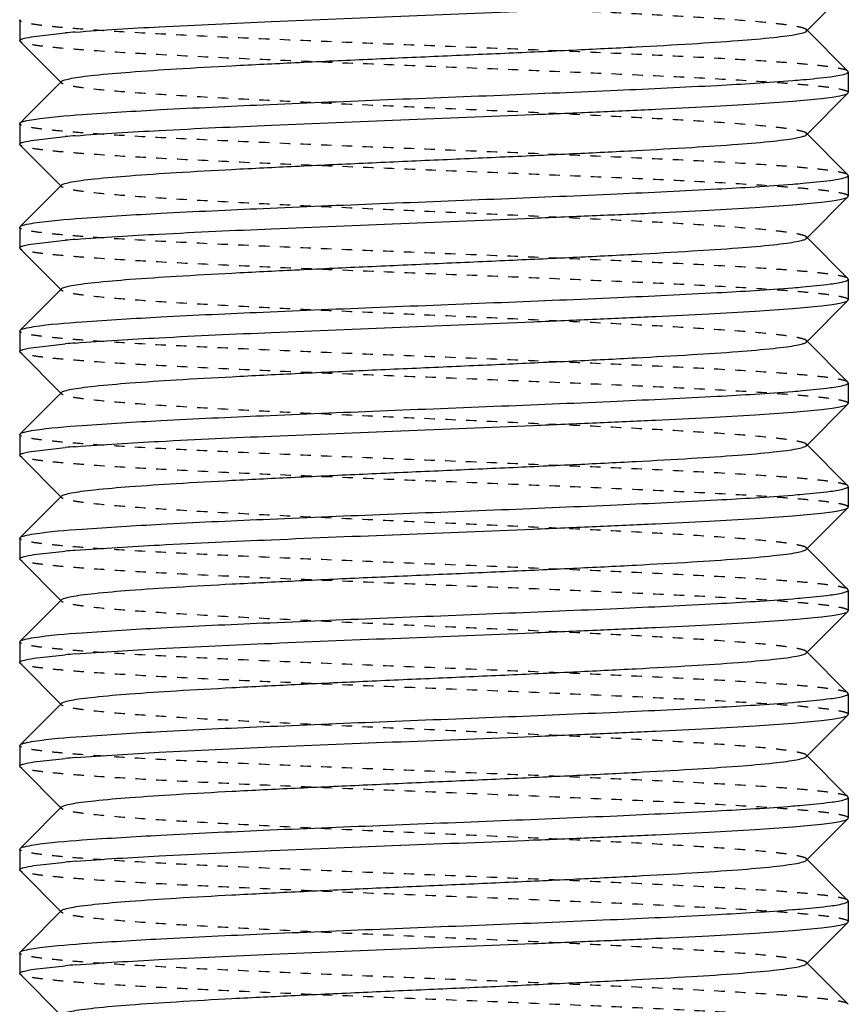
# Model space of a CAD drawing. Header units: millimetres. Extents: x -24622 to 2009, y -1603 to 2074.
# Tile 44 of 256: x -1982 to -1974, y 1080 to 1090. Entities that reach past the tile are written whole.
import ezdxf

# ---------------------------------------------------------------- set-up
doc = ezdxf.new("R2010")
doc.units = ezdxf.units.MM
doc.linetypes.add('HIDDEN', pattern=[0.2, 0.1, -0.1])
doc.layers.add('02___PRT_ALL_AXES', color=7, linetype='Continuous')
doc.layers.add('DEFAULT_2', color=8, linetype='HIDDEN')

msp = doc.modelspace()

# ---------------------------------------------------------------- linework, layer by layer
at = {"color": 7, "linetype": 'Continuous'}
for p, q in [((-1974.4256, 1089.7023), (-1974.0253, 1090.103)), ((-1982.0221, 1089.8093), (-1982.0189, 1089.8156)), ((-1982.0221, 1089.8093), (-1982.0221, 1089.6093)), ((-1981.8858, 1089.651), (-1981.5821, 1089.6846)), ((-1974.0253, 1089.3156), (-1974.4256, 1089.7163)), ((-1982.0189, 1089.603), (-1981.6186, 1089.2023)), ((-1974.0221, 1089.3093), (-1974.0221, 1089.1093)), ((-1981.6186, 1089.2163), (-1981.9607, 1088.8739)), ((-1974.4256, 1088.7023), (-1974.0253, 1089.103)), ((-1974.0253, 1089.103), (-1974.0221, 1089.1093)), ((-1982.0221, 1088.8093), (-1982.0189, 1088.8156)), ((-1982.0221, 1088.8093), (-1982.0221, 1088.6093)), ((-1974.0253, 1088.3156), (-1974.4256, 1088.7163)), ((-1981.8858, 1088.651), (-1981.5821, 1088.6846)), ((-1982.0189, 1088.603), (-1981.6186, 1088.2023)), ((-1974.0221, 1088.3093), (-1974.0221, 1088.1093)), ((-1981.6186, 1088.2163), (-1981.9607, 1087.8739)), ((-1974.4256, 1087.7023), (-1974.0253, 1088.103)), ((-1974.0253, 1088.103), (-1974.0221, 1088.1093)), ((-1982.0221, 1087.8093), (-1982.0189, 1087.8156)), ((-1982.0221, 1087.8093), (-1982.0221, 1087.6093)), ((-1981.8858, 1087.651), (-1981.5821, 1087.6846)), ((-1974.0253, 1087.3156), (-1974.4256, 1087.7163)), ((-1982.0189, 1087.603), (-1981.6186, 1087.2023)), ((-1974.0221, 1087.3093), (-1974.0221, 1087.1093)), ((-1981.6186, 1087.2163), (-1981.9607, 1086.8739)), ((-1974.4256, 1086.7023), (-1974.0253, 1087.103)), ((-1974.0253, 1087.103), (-1974.0221, 1087.1093)), ((-1982.0221, 1086.8093), (-1982.0189, 1086.8156)), ((-1982.0221, 1086.8093), (-1982.0221, 1086.6093)), ((-1974.0253, 1086.3156), (-1974.4256, 1086.7163)), ((-1981.8858, 1086.651), (-1981.5821, 1086.6846)), ((-1982.0189, 1086.603), (-1981.6186, 1086.2023)), ((-1974.0221, 1086.3093), (-1974.0221, 1086.1093)), ((-1981.6186, 1086.2163), (-1981.9607, 1085.8739)), ((-1974.4256, 1085.7023), (-1974.0253, 1086.103)), ((-1974.0253, 1086.103), (-1974.0221, 1086.1093)), ((-1982.0221, 1085.8093), (-1982.0189, 1085.8156)), ((-1982.0221, 1085.8093), (-1982.0221, 1085.6093)), ((-1981.8858, 1085.651), (-1981.5821, 1085.6846)), ((-1974.0253, 1085.3156), (-1974.4256, 1085.7163)), ((-1982.0189, 1085.603), (-1981.6186, 1085.2023)), ((-1974.0221, 1085.3093), (-1974.0221, 1085.1093)), ((-1981.6186, 1085.2163), (-1981.9607, 1084.8739)), ((-1974.4256, 1084.7023), (-1974.0253, 1085.103)), ((-1974.0253, 1085.103), (-1974.0221, 1085.1093)), ((-1982.0221, 1084.8093), (-1982.0189, 1084.8156)), ((-1982.0221, 1084.8093), (-1982.0221, 1084.6093)), ((-1974.0253, 1084.3156), (-1974.4256, 1084.7163)), ((-1981.8858, 1084.651), (-1981.5821, 1084.6846)), ((-1982.0189, 1084.603), (-1981.6186, 1084.2023)), ((-1974.0221, 1084.3093), (-1974.0221, 1084.1093)), ((-1981.6186, 1084.2163), (-1981.9607, 1083.8739)), ((-1974.4256, 1083.7023), (-1974.0253, 1084.103)), ((-1974.0253, 1084.103), (-1974.0221, 1084.1093)), ((-1982.0221, 1083.8093), (-1982.0189, 1083.8156)), ((-1982.0221, 1083.8093), (-1982.0221, 1083.6093)), ((-1981.8858, 1083.651), (-1981.5821, 1083.6846)), ((-1974.0253, 1083.3156), (-1974.4256, 1083.7163)), ((-1982.0189, 1083.603), (-1981.6186, 1083.2023)), ((-1974.0221, 1083.3093), (-1974.0221, 1083.1093)), ((-1981.6186, 1083.2163), (-1981.9607, 1082.8739)), ((-1974.4256, 1082.7023), (-1974.0253, 1083.103)), ((-1974.0253, 1083.103), (-1974.0221, 1083.1093)), ((-1982.0221, 1082.8093), (-1982.0189, 1082.8156)), ((-1982.0221, 1082.8093), (-1982.0221, 1082.6093)), ((-1974.0253, 1082.3156), (-1974.4256, 1082.7163)), ((-1981.8858, 1082.651), (-1981.5821, 1082.6846)), ((-1982.0189, 1082.603), (-1981.6186, 1082.2023)), ((-1974.0221, 1082.3093), (-1974.0221, 1082.1093)), ((-1981.6186, 1082.2163), (-1981.9607, 1081.8739)), ((-1974.4256, 1081.7023), (-1974.0253, 1082.103)), ((-1974.0253, 1082.103), (-1974.0221, 1082.1093)), ((-1982.0221, 1081.8093), (-1982.0189, 1081.8156)), ((-1982.0221, 1081.8093), (-1982.0221, 1081.6093)), ((-1981.8858, 1081.651), (-1981.5821, 1081.6846)), ((-1974.0253, 1081.3156), (-1974.4256, 1081.7163)), ((-1982.0189, 1081.603), (-1981.6186, 1081.2023)), ((-1974.0221, 1081.3093), (-1974.0221, 1081.1093)), ((-1981.6186, 1081.2163), (-1981.9607, 1080.8739)), ((-1974.4256, 1080.7023), (-1974.0253, 1081.103)), ((-1974.0253, 1081.103), (-1974.0221, 1081.1093)), ((-1982.0221, 1080.8093), (-1982.0189, 1080.8156)), ((-1982.0221, 1080.8093), (-1982.0221, 1080.6093)), ((-1981.8858, 1080.651), (-1981.5821, 1080.6846)), ((-1974.0253, 1080.3156), (-1974.4256, 1080.7163)), ((-1982.0189, 1080.603), (-1981.6186, 1080.2023))]:
    msp.add_line(p, q, dxfattribs=at)
for centre, start, end in [((-1980.4908, 1077.1521), 94.53817, 94.97626), ((-1975.5534, 1101.7664), 274.53817, 274.97626), ((-1980.4908, 1076.1521), 94.53817, 94.97626), ((-1975.5534, 1100.7664), 274.53817, 274.97626), ((-1980.4908, 1075.1521), 94.53817, 94.97626), ((-1975.5534, 1099.7664), 274.53817, 274.97626), ((-1980.4908, 1074.1521), 94.53817, 94.97626), ((-1975.5534, 1098.7664), 274.53817, 274.97626), ((-1980.4908, 1073.1521), 94.53817, 94.97626), ((-1975.5534, 1097.7664), 274.53817, 274.97626), ((-1980.4908, 1072.1521), 94.53817, 94.97626), ((-1975.5534, 1096.7664), 274.53817, 274.97626), ((-1980.4908, 1071.1521), 94.53817, 94.97626), ((-1975.5534, 1095.7664), 274.53817, 274.97626), ((-1980.4908, 1070.1521), 94.53817, 94.97626), ((-1975.5534, 1094.7664), 274.53817, 274.97626), ((-1980.4908, 1069.1521), 94.53817, 94.97626), ((-1975.5534, 1093.7664), 274.53817, 274.97626), ((-1980.4908, 1068.1521), 94.53817, 94.97626)]:
    msp.add_arc(centre, 12.5799, start, end, dxfattribs=at)
for points, start_tangent, end_tangent in [([(-1981.4862, 1089.6926), (-1980.6744, 1089.7439), (-1979.5896, 1089.7952), (-1978.3433, 1089.8465), (-1977.064, 1089.8978), (-1976.4534, 1089.9234), (-1975.8834, 1089.9491), (-1975.3688, 1089.9747), (-1974.9229, 1090.0004), (-1974.5573, 1090.026), (-1974.2816, 1090.0516), (-1974.1796, 1090.0645), (-1974.1027, 1090.0773), (-1974.0511, 1090.0901), (-1974.0253, 1090.103)], (0.99685, 0.079313), (0.709307, 0.7049)), ([(-1982.0221, 1089.6093), (-1982.0135, 1089.6197), (-1981.9878, 1089.6301), (-1981.8858, 1089.651)], (0, 1), (0.988371, 0.152064)), ([(-1981.6186, 1089.2163), (-1981.587, 1089.2315), (-1981.5231, 1089.2467), (-1981.4274, 1089.2619), (-1981.3005, 1089.2771), (-1980.959, 1089.3074), (-1980.5108, 1089.3378), (-1979.9723, 1089.3682), (-1979.3629, 1089.3985), (-1978.7049, 1089.4289), (-1978.0221, 1089.4593), (-1977.3393, 1089.4897), (-1976.6813, 1089.52), (-1976.0719, 1089.5504), (-1975.5334, 1089.5808), (-1975.0852, 1089.6111), (-1974.7436, 1089.6415), (-1974.6169, 1089.6567), (-1974.5211, 1089.6719), (-1974.4571, 1089.6871), (-1974.4257, 1089.7023)], (0.70836, 0.705852), (0.705527, 0.708683)), ([(-1974.4621, 1089.2339), (-1974.1948, 1089.2623), (-1974.0492, 1089.2908)], (0.996214, 0.086932), (0.946025, 0.324093)), ([(-1974.0452, 1089.2922), (-1974.0351, 1089.2965), (-1974.0221, 1089.3093)], (0.937552, 0.347846), (0, 1)), ([(-1981.8858, 1088.851), (-1981.4189, 1088.8978), (-1980.6595, 1088.9447), (-1979.6729, 1088.9916), (-1978.5442, 1089.0385), (-1977.3705, 1089.0853), (-1976.253, 1089.1322), (-1975.2877, 1089.1791), (-1974.558, 1089.226)], (0.988371, 0.152064), (0.99685, 0.079313)), ([(-1981.4862, 1088.6926), (-1980.6744, 1088.7439), (-1979.5896, 1088.7952), (-1978.3433, 1088.8465), (-1977.064, 1088.8978), (-1976.4534, 1088.9234), (-1975.8834, 1088.9491), (-1975.3688, 1088.9747), (-1974.9229, 1089.0004), (-1974.5573, 1089.026), (-1974.2816, 1089.0516), (-1974.1796, 1089.0645), (-1974.1027, 1089.0773), (-1974.0511, 1089.0901), (-1974.0253, 1089.103)], (0.99685, 0.079313), (0.709307, 0.7049)), ([(-1982.0189, 1088.8156), (-1981.9766, 1088.8333), (-1981.8858, 1088.851)], (0.709306, 0.704901), (0.988371, 0.152064)), ([(-1981.6186, 1088.2163), (-1981.587, 1088.2315), (-1981.5231, 1088.2467), (-1981.4274, 1088.2619), (-1981.3005, 1088.2771), (-1980.959, 1088.3074), (-1980.5108, 1088.3378), (-1979.9723, 1088.3682), (-1979.3629, 1088.3985), (-1978.7049, 1088.4289), (-1978.0221, 1088.4593), (-1977.3393, 1088.4897), (-1976.6813, 1088.52), (-1976.0719, 1088.5504), (-1975.5334, 1088.5808), (-1975.0852, 1088.6111), (-1974.7436, 1088.6415), (-1974.6169, 1088.6567), (-1974.5211, 1088.6719), (-1974.4571, 1088.6871), (-1974.4257, 1088.7023)], (0.70836, 0.705852), (0.705527, 0.708683)), ([(-1982.0221, 1088.6093), (-1982.0135, 1088.6197), (-1981.9878, 1088.6301), (-1981.8858, 1088.651)], (0, 1), (0.988371, 0.152064)), ([(-1981.8858, 1087.851), (-1981.4189, 1087.8978), (-1980.6595, 1087.9447), (-1979.6729, 1087.9916), (-1978.5442, 1088.0385), (-1977.3705, 1088.0853), (-1976.253, 1088.1322), (-1975.2877, 1088.1791), (-1974.558, 1088.226)], (0.988371, 0.152064), (0.99685, 0.079313)), ([(-1974.4621, 1088.2339), (-1974.1948, 1088.2623), (-1974.0492, 1088.2908)], (0.996214, 0.086932), (0.946025, 0.324093)), ([(-1974.0452, 1088.2922), (-1974.0351, 1088.2965), (-1974.0221, 1088.3093)], (0.937552, 0.347846), (0, 1)), ([(-1981.4862, 1087.6926), (-1980.6744, 1087.7439), (-1979.5896, 1087.7952), (-1978.3433, 1087.8465), (-1977.064, 1087.8978), (-1976.4534, 1087.9234), (-1975.8834, 1087.9491), (-1975.3688, 1087.9747), (-1974.9229, 1088.0004), (-1974.5573, 1088.026), (-1974.2816, 1088.0516), (-1974.1796, 1088.0645), (-1974.1027, 1088.0773), (-1974.0511, 1088.0901), (-1974.0253, 1088.103)], (0.99685, 0.079313), (0.709307, 0.7049)), ([(-1982.0189, 1087.8156), (-1981.9766, 1087.8333), (-1981.8858, 1087.851)], (0.709306, 0.704901), (0.988371, 0.152064)), ([(-1981.6186, 1087.2163), (-1981.587, 1087.2315), (-1981.5231, 1087.2467), (-1981.4274, 1087.2619), (-1981.3005, 1087.2771), (-1980.959, 1087.3074), (-1980.5108, 1087.3378), (-1979.9723, 1087.3682), (-1979.3629, 1087.3985), (-1978.7049, 1087.4289), (-1978.0221, 1087.4593), (-1977.3393, 1087.4897), (-1976.6813, 1087.52), (-1976.0719, 1087.5504), (-1975.5334, 1087.5808), (-1975.0852, 1087.6111), (-1974.7436, 1087.6415), (-1974.6169, 1087.6567), (-1974.5211, 1087.6719), (-1974.4571, 1087.6871), (-1974.4257, 1087.7023)], (0.70836, 0.705852), (0.705527, 0.708683)), ([(-1982.0221, 1087.6093), (-1982.0135, 1087.6197), (-1981.9878, 1087.6301), (-1981.8858, 1087.651)], (0, 1), (0.988371, 0.152064)), ([(-1974.4621, 1087.2339), (-1974.1948, 1087.2623), (-1974.0492, 1087.2908)], (0.996214, 0.086932), (0.946025, 0.324093)), ([(-1974.0452, 1087.2922), (-1974.0351, 1087.2965), (-1974.0221, 1087.3093)], (0.937552, 0.347846), (0, 1)), ([(-1981.8858, 1086.851), (-1981.4189, 1086.8978), (-1980.6595, 1086.9447), (-1979.6729, 1086.9916), (-1978.5442, 1087.0385), (-1977.3705, 1087.0853), (-1976.253, 1087.1322), (-1975.2877, 1087.1791), (-1974.558, 1087.226)], (0.988371, 0.152064), (0.99685, 0.079313)), ([(-1981.4862, 1086.6926), (-1980.6744, 1086.7439), (-1979.5896, 1086.7952), (-1978.3433, 1086.8465), (-1977.064, 1086.8978), (-1976.4534, 1086.9234), (-1975.8834, 1086.9491), (-1975.3688, 1086.9747), (-1974.9229, 1087.0004), (-1974.5573, 1087.026), (-1974.2816, 1087.0516), (-1974.1796, 1087.0645), (-1974.1027, 1087.0773), (-1974.0511, 1087.0901), (-1974.0253, 1087.103)], (0.99685, 0.079313), (0.709307, 0.7049)), ([(-1982.0189, 1086.8156), (-1981.9766, 1086.8333), (-1981.8858, 1086.851)], (0.709306, 0.704901), (0.988371, 0.152064)), ([(-1982.0221, 1086.6093), (-1982.0135, 1086.6197), (-1981.9878, 1086.6301), (-1981.8858, 1086.651)], (0, 1), (0.988371, 0.152064)), ([(-1981.6186, 1086.2163), (-1981.587, 1086.2315), (-1981.523, 1086.2467), (-1981.4272, 1086.2619), (-1981.3004, 1086.2771), (-1980.9588, 1086.3074), (-1980.5106, 1086.3378), (-1979.972, 1086.3682), (-1979.3627, 1086.3986), (-1978.7047, 1086.4289), (-1978.0219, 1086.4593), (-1977.3391, 1086.4897), (-1976.6811, 1086.52), (-1976.0718, 1086.5504), (-1975.5333, 1086.5808), (-1975.0852, 1086.6111), (-1974.7436, 1086.6415), (-1974.6169, 1086.6567), (-1974.5211, 1086.6719), (-1974.4571, 1086.6871), (-1974.4257, 1086.7023)], (0.710043, 0.704159), (0.705527, 0.708683)), ([(-1974.4621, 1086.2339), (-1974.1948, 1086.2623), (-1974.0492, 1086.2908)], (0.996214, 0.086932), (0.946025, 0.324093)), ([(-1974.0452, 1086.2922), (-1974.0351, 1086.2965), (-1974.0221, 1086.3093)], (0.937552, 0.347846), (0, 1)), ([(-1981.8858, 1085.851), (-1981.4189, 1085.8978), (-1980.6595, 1085.9447), (-1979.6729, 1085.9916), (-1978.5442, 1086.0385), (-1977.3705, 1086.0853), (-1976.253, 1086.1322), (-1975.2877, 1086.1791), (-1974.558, 1086.226)], (0.988371, 0.152064), (0.99685, 0.079313)), ([(-1981.4862, 1085.6926), (-1980.6744, 1085.7439), (-1979.5896, 1085.7952), (-1978.3433, 1085.8465), (-1977.064, 1085.8978), (-1976.4534, 1085.9234), (-1975.8834, 1085.9491), (-1975.3688, 1085.9747), (-1974.9229, 1086.0004), (-1974.5573, 1086.026), (-1974.2816, 1086.0516), (-1974.1796, 1086.0645), (-1974.1027, 1086.0773), (-1974.0511, 1086.0901), (-1974.0253, 1086.103)], (0.99685, 0.079313), (0.709307, 0.7049)), ([(-1982.0189, 1085.8156), (-1981.9766, 1085.8333), (-1981.8858, 1085.851)], (0.709306, 0.704901), (0.988371, 0.152064)), ([(-1981.6186, 1085.2163), (-1981.587, 1085.2315), (-1981.5231, 1085.2467), (-1981.4274, 1085.2619), (-1981.3005, 1085.2771), (-1980.959, 1085.3074), (-1980.5108, 1085.3378), (-1979.9723, 1085.3682), (-1979.3629, 1085.3985), (-1978.7049, 1085.4289), (-1978.0221, 1085.4593), (-1977.3393, 1085.4897), (-1976.6813, 1085.52), (-1976.0719, 1085.5504), (-1975.5334, 1085.5808), (-1975.0852, 1085.6111), (-1974.7436, 1085.6415), (-1974.6169, 1085.6567), (-1974.5211, 1085.6719), (-1974.4571, 1085.6871), (-1974.4257, 1085.7023)], (0.70836, 0.705852), (0.705527, 0.708683)), ([(-1982.0221, 1085.6093), (-1982.0135, 1085.6197), (-1981.9878, 1085.6301), (-1981.8858, 1085.651)], (0, 1), (0.988371, 0.152064)), ([(-1974.4621, 1085.2339), (-1974.1948, 1085.2623), (-1974.0492, 1085.2908)], (0.996214, 0.086932), (0.946025, 0.324093)), ([(-1974.0452, 1085.2922), (-1974.0351, 1085.2965), (-1974.0221, 1085.3093)], (0.937552, 0.347846), (0, 1)), ([(-1981.8858, 1084.851), (-1981.4189, 1084.8978), (-1980.6595, 1084.9447), (-1979.6729, 1084.9916), (-1978.5442, 1085.0385), (-1977.3705, 1085.0853), (-1976.253, 1085.1322), (-1975.2877, 1085.1791), (-1974.558, 1085.226)], (0.988371, 0.152064), (0.99685, 0.079313)), ([(-1981.4862, 1084.6926), (-1980.6744, 1084.7439), (-1979.5896, 1084.7952), (-1978.3433, 1084.8465), (-1977.064, 1084.8978), (-1976.4534, 1084.9234), (-1975.8834, 1084.9491), (-1975.3688, 1084.9747), (-1974.9229, 1085.0004), (-1974.5573, 1085.026), (-1974.2816, 1085.0516), (-1974.1796, 1085.0645), (-1974.1027, 1085.0773), (-1974.0511, 1085.0901), (-1974.0253, 1085.103)], (0.99685, 0.079313), (0.709307, 0.7049)), ([(-1982.0189, 1084.8156), (-1981.9766, 1084.8333), (-1981.8858, 1084.851)], (0.709306, 0.704901), (0.988371, 0.152064)), ([(-1982.0221, 1084.6093), (-1982.0135, 1084.6197), (-1981.9878, 1084.6301), (-1981.8858, 1084.651)], (0, 1), (0.988371, 0.152064)), ([(-1981.6186, 1084.2163), (-1981.587, 1084.2315), (-1981.5231, 1084.2467), (-1981.4274, 1084.2619), (-1981.3005, 1084.2771), (-1980.959, 1084.3074), (-1980.5108, 1084.3378), (-1979.9723, 1084.3682), (-1979.3629, 1084.3985), (-1978.7049, 1084.4289), (-1978.0221, 1084.4593), (-1977.3393, 1084.4897), (-1976.6813, 1084.52), (-1976.0719, 1084.5504), (-1975.5334, 1084.5808), (-1975.0852, 1084.6111), (-1974.7436, 1084.6415), (-1974.6169, 1084.6567), (-1974.5211, 1084.6719), (-1974.4571, 1084.6871), (-1974.4257, 1084.7023)], (0.70836, 0.705852), (0.705527, 0.708683)), ([(-1974.4621, 1084.2339), (-1974.1948, 1084.2623), (-1974.0492, 1084.2908)], (0.996214, 0.086932), (0.946025, 0.324093)), ([(-1974.0452, 1084.2922), (-1974.0351, 1084.2965), (-1974.0221, 1084.3093)], (0.937552, 0.347846), (0, 1)), ([(-1981.8858, 1083.851), (-1981.4189, 1083.8978), (-1980.6595, 1083.9447), (-1979.6729, 1083.9916), (-1978.5442, 1084.0385), (-1977.3705, 1084.0853), (-1976.253, 1084.1322), (-1975.2877, 1084.1791), (-1974.558, 1084.226)], (0.988371, 0.152064), (0.99685, 0.079313)), ([(-1981.4862, 1083.6926), (-1980.6744, 1083.7439), (-1979.5896, 1083.7952), (-1978.3433, 1083.8465), (-1977.064, 1083.8978), (-1976.4534, 1083.9234), (-1975.8834, 1083.9491), (-1975.3688, 1083.9747), (-1974.9229, 1084.0004), (-1974.5573, 1084.026), (-1974.2816, 1084.0516), (-1974.1796, 1084.0645), (-1974.1027, 1084.0773), (-1974.0511, 1084.0901), (-1974.0253, 1084.103)], (0.99685, 0.079313), (0.709307, 0.7049)), ([(-1982.0189, 1083.8156), (-1981.9766, 1083.8333), (-1981.8858, 1083.851)], (0.709306, 0.704901), (0.988371, 0.152064)), ([(-1981.6186, 1083.2163), (-1981.587, 1083.2315), (-1981.5231, 1083.2467), (-1981.4274, 1083.2619), (-1981.3005, 1083.2771), (-1980.959, 1083.3074), (-1980.5108, 1083.3378), (-1979.9723, 1083.3682), (-1979.3629, 1083.3985), (-1978.7049, 1083.4289), (-1978.0221, 1083.4593), (-1977.3393, 1083.4897), (-1976.6813, 1083.52), (-1976.0719, 1083.5504), (-1975.5334, 1083.5808), (-1975.0852, 1083.6111), (-1974.7436, 1083.6415), (-1974.6169, 1083.6567), (-1974.5211, 1083.6719), (-1974.4571, 1083.6871), (-1974.4257, 1083.7023)], (0.70836, 0.705852), (0.705527, 0.708683)), ([(-1982.0221, 1083.6093), (-1982.0135, 1083.6197), (-1981.9878, 1083.6301), (-1981.8858, 1083.651)], (0, 1), (0.988371, 0.152064)), ([(-1974.4621, 1083.2339), (-1974.1948, 1083.2623), (-1974.0492, 1083.2908)], (0.996214, 0.086932), (0.946025, 0.324093)), ([(-1974.0452, 1083.2922), (-1974.0351, 1083.2965), (-1974.0221, 1083.3093)], (0.937552, 0.347846), (0, 1)), ([(-1981.8858, 1082.851), (-1981.4189, 1082.8978), (-1980.6595, 1082.9447), (-1979.6729, 1082.9916), (-1978.5442, 1083.0385), (-1977.3705, 1083.0853), (-1976.253, 1083.1322), (-1975.2877, 1083.1791), (-1974.558, 1083.226)], (0.988371, 0.152064), (0.99685, 0.079313)), ([(-1981.4862, 1082.6926), (-1980.6744, 1082.7439), (-1979.5896, 1082.7952), (-1978.3433, 1082.8465), (-1977.064, 1082.8978), (-1976.4534, 1082.9234), (-1975.8834, 1082.9491), (-1975.3688, 1082.9747), (-1974.9229, 1083.0004), (-1974.5573, 1083.026), (-1974.2816, 1083.0516), (-1974.1796, 1083.0645), (-1974.1027, 1083.0773), (-1974.0511, 1083.0901), (-1974.0253, 1083.103)], (0.99685, 0.079313), (0.709307, 0.7049)), ([(-1982.0189, 1082.8156), (-1981.9766, 1082.8333), (-1981.8858, 1082.851)], (0.709306, 0.704901), (0.988371, 0.152064)), ([(-1982.0221, 1082.6093), (-1982.0135, 1082.6197), (-1981.9878, 1082.6301), (-1981.8858, 1082.651)], (0, 1), (0.988371, 0.152064)), ([(-1981.6186, 1082.2163), (-1981.587, 1082.2315), (-1981.523, 1082.2467), (-1981.4272, 1082.2619), (-1981.3004, 1082.2771), (-1980.9588, 1082.3074), (-1980.5106, 1082.3378), (-1979.972, 1082.3682), (-1979.3627, 1082.3986), (-1978.7047, 1082.4289), (-1978.0219, 1082.4593), (-1977.3391, 1082.4897), (-1976.6811, 1082.52), (-1976.0718, 1082.5504), (-1975.5333, 1082.5808), (-1975.0852, 1082.6111), (-1974.7436, 1082.6415), (-1974.6169, 1082.6567), (-1974.5211, 1082.6719), (-1974.4571, 1082.6871), (-1974.4257, 1082.7023)], (0.710043, 0.704159), (0.705527, 0.708683)), ([(-1974.4621, 1082.2339), (-1974.1948, 1082.2623), (-1974.0492, 1082.2908)], (0.996214, 0.086932), (0.946025, 0.324093)), ([(-1974.0452, 1082.2922), (-1974.0351, 1082.2965), (-1974.0221, 1082.3093)], (0.937552, 0.347846), (0, 1)), ([(-1981.8858, 1081.851), (-1981.4189, 1081.8978), (-1980.6595, 1081.9447), (-1979.6729, 1081.9916), (-1978.5442, 1082.0385), (-1977.3705, 1082.0853), (-1976.253, 1082.1322), (-1975.2877, 1082.1791), (-1974.558, 1082.226)], (0.988371, 0.152064), (0.99685, 0.079313)), ([(-1981.4862, 1081.6926), (-1980.6744, 1081.7439), (-1979.5896, 1081.7952), (-1978.3433, 1081.8465), (-1977.064, 1081.8978), (-1976.4534, 1081.9234), (-1975.8834, 1081.9491), (-1975.3688, 1081.9747), (-1974.9229, 1082.0004), (-1974.5573, 1082.026), (-1974.2816, 1082.0516), (-1974.1796, 1082.0645), (-1974.1027, 1082.0773), (-1974.0511, 1082.0901), (-1974.0253, 1082.103)], (0.99685, 0.079313), (0.709307, 0.7049)), ([(-1982.0189, 1081.8156), (-1981.9766, 1081.8333), (-1981.8858, 1081.851)], (0.709306, 0.704901), (0.988371, 0.152064)), ([(-1981.6186, 1081.2163), (-1981.587, 1081.2315), (-1981.5231, 1081.2467), (-1981.4274, 1081.2619), (-1981.3005, 1081.2771), (-1980.959, 1081.3074), (-1980.5108, 1081.3378), (-1979.9723, 1081.3682), (-1979.3629, 1081.3985), (-1978.7049, 1081.4289), (-1978.0221, 1081.4593), (-1977.3393, 1081.4897), (-1976.6813, 1081.52), (-1976.0719, 1081.5504), (-1975.5334, 1081.5808), (-1975.0852, 1081.6111), (-1974.7436, 1081.6415), (-1974.6169, 1081.6567), (-1974.5211, 1081.6719), (-1974.4571, 1081.6871), (-1974.4257, 1081.7023)], (0.70836, 0.705852), (0.705527, 0.708683)), ([(-1982.0221, 1081.6093), (-1982.0135, 1081.6197), (-1981.9878, 1081.6301), (-1981.8858, 1081.651)], (0, 1), (0.988371, 0.152064)), ([(-1974.4621, 1081.2339), (-1974.1948, 1081.2623), (-1974.0492, 1081.2908)], (0.996214, 0.086932), (0.946025, 0.324093)), ([(-1974.0452, 1081.2922), (-1974.0351, 1081.2965), (-1974.0221, 1081.3093)], (0.937552, 0.347846), (0, 1)), ([(-1981.8858, 1080.851), (-1981.4189, 1080.8978), (-1980.6595, 1080.9447), (-1979.6729, 1080.9916), (-1978.5442, 1081.0385), (-1977.3705, 1081.0853), (-1976.253, 1081.1322), (-1975.2877, 1081.1791), (-1974.558, 1081.226)], (0.988371, 0.152064), (0.99685, 0.079313)), ([(-1981.4862, 1080.6926), (-1980.6744, 1080.7439), (-1979.5896, 1080.7952), (-1978.3433, 1080.8465), (-1977.064, 1080.8978), (-1976.4534, 1080.9234), (-1975.8834, 1080.9491), (-1975.3688, 1080.9747), (-1974.9229, 1081.0004), (-1974.5573, 1081.026), (-1974.2816, 1081.0516), (-1974.1796, 1081.0645), (-1974.1027, 1081.0773), (-1974.0511, 1081.0901), (-1974.0253, 1081.103)], (0.99685, 0.079313), (0.709307, 0.7049)), ([(-1982.0189, 1080.8156), (-1981.9766, 1080.8333), (-1981.8858, 1080.851)], (0.709306, 0.704901), (0.988371, 0.152064)), ([(-1982.0221, 1080.6093), (-1982.0135, 1080.6197), (-1981.9878, 1080.6301), (-1981.8858, 1080.651)], (0, 1), (0.988371, 0.152064)), ([(-1981.6186, 1080.2163), (-1981.587, 1080.2315), (-1981.5231, 1080.2467), (-1981.4274, 1080.2619), (-1981.3005, 1080.2771), (-1980.959, 1080.3074), (-1980.5108, 1080.3378), (-1979.9723, 1080.3682), (-1979.3629, 1080.3985), (-1978.7049, 1080.4289), (-1978.0221, 1080.4593), (-1977.3393, 1080.4897), (-1976.6813, 1080.52), (-1976.0719, 1080.5504), (-1975.5334, 1080.5808), (-1975.0852, 1080.6111), (-1974.7436, 1080.6415), (-1974.6169, 1080.6567), (-1974.5211, 1080.6719), (-1974.4571, 1080.6871), (-1974.4257, 1080.7023)], (0.70836, 0.705852), (0.705527, 0.708683))]:
    msp.add_spline(points, degree=3, dxfattribs=dict(at, start_tangent=start_tangent, end_tangent=end_tangent))
at = {"layer": '02___PRT_ALL_AXES', "color": 7, "linetype": 'Continuous'}
for p, q in [((-1982.0221, 1089.8093), (-1982.0221, 1089.6093)), ((-1974.0221, 1089.3093), (-1974.0221, 1089.1093)), ((-1982.0221, 1088.8093), (-1982.0221, 1088.6093)), ((-1974.0221, 1088.3093), (-1974.0221, 1088.1093)), ((-1982.0221, 1087.8093), (-1982.0221, 1087.6093)), ((-1974.0221, 1087.3093), (-1974.0221, 1087.1093)), ((-1982.0221, 1086.8093), (-1982.0221, 1086.6093)), ((-1974.0221, 1086.3093), (-1974.0221, 1086.1093)), ((-1974.0221, 1085.3093), (-1974.0221, 1085.1093)), ((-1982.0221, 1084.8093), (-1982.0221, 1084.6093)), ((-1974.0221, 1084.3093), (-1974.0221, 1084.1093)), ((-1982.0221, 1083.8093), (-1982.0221, 1083.6093)), ((-1974.0221, 1083.3093), (-1974.0221, 1083.1093)), ((-1982.0221, 1082.8093), (-1982.0221, 1082.6093)), ((-1974.0221, 1082.3093), (-1974.0221, 1082.1093)), ((-1982.0221, 1081.8093), (-1982.0221, 1081.6093)), ((-1974.0221, 1081.3093), (-1974.0221, 1081.1093)), ((-1982.0221, 1080.8093), (-1982.0221, 1080.6093))]:
    msp.add_line(p, q, dxfattribs=at)
at = {"layer": 'DEFAULT_2', "color": 8, "linetype": 'HIDDEN'}
for p, q in [((-1974.4256, 1089.7023), (-1974.4256, 1089.7163)), ((-1982.0189, 1089.603), (-1982.0221, 1089.6093)), ((-1974.0221, 1089.3093), (-1974.0253, 1089.3156)), ((-1981.9607, 1088.8739), (-1982.0189, 1088.8156)), ((-1974.4256, 1088.7023), (-1974.4256, 1088.7163)), ((-1982.0189, 1088.603), (-1982.0221, 1088.6093)), ((-1974.0221, 1088.3093), (-1974.0253, 1088.3156)), ((-1981.9607, 1087.8739), (-1982.0189, 1087.8156)), ((-1974.4256, 1087.7023), (-1974.4256, 1087.7163)), ((-1982.0189, 1087.603), (-1982.0221, 1087.6093)), ((-1974.0221, 1087.3093), (-1974.0253, 1087.3156)), ((-1981.9607, 1086.8739), (-1982.0189, 1086.8156)), ((-1974.4256, 1086.7023), (-1974.4256, 1086.7163)), ((-1982.0189, 1086.603), (-1982.0221, 1086.6093)), ((-1974.0221, 1086.3093), (-1974.0253, 1086.3156)), ((-1981.6221, 1086.2093), (-1981.6186, 1086.2163)), ((-1981.6186, 1086.2023), (-1981.6221, 1086.2093)), ((-1981.9607, 1085.8739), (-1982.0189, 1085.8156)), ((-1974.4256, 1085.7023), (-1974.4256, 1085.7163)), ((-1982.0189, 1085.603), (-1982.0221, 1085.6093)), ((-1974.0221, 1085.3093), (-1974.0253, 1085.3156)), ((-1981.9607, 1084.8739), (-1982.0189, 1084.8156)), ((-1974.4256, 1084.7023), (-1974.4256, 1084.7163)), ((-1982.0189, 1084.603), (-1982.0221, 1084.6093)), ((-1974.0221, 1084.3093), (-1974.0253, 1084.3156)), ((-1981.9607, 1083.8739), (-1982.0189, 1083.8156)), ((-1974.4256, 1083.7023), (-1974.4256, 1083.7163)), ((-1982.0189, 1083.603), (-1982.0221, 1083.6093)), ((-1974.0221, 1083.3093), (-1974.0253, 1083.3156)), ((-1981.9607, 1082.8739), (-1982.0189, 1082.8156)), ((-1974.4256, 1082.7023), (-1974.4256, 1082.7163)), ((-1982.0189, 1082.603), (-1982.0221, 1082.6093)), ((-1974.0221, 1082.3093), (-1974.0253, 1082.3156)), ((-1981.6221, 1082.2093), (-1981.6186, 1082.2163)), ((-1981.6186, 1082.2023), (-1981.6221, 1082.2093)), ((-1981.9607, 1081.8739), (-1982.0189, 1081.8156)), ((-1974.4256, 1081.7023), (-1974.4256, 1081.7163)), ((-1982.0189, 1081.603), (-1982.0221, 1081.6093)), ((-1974.0221, 1081.3093), (-1974.0253, 1081.3156)), ((-1981.9607, 1080.8739), (-1982.0189, 1080.8156)), ((-1974.4256, 1080.7023), (-1974.4256, 1080.7163)), ((-1982.0189, 1080.603), (-1982.0221, 1080.6093)), ((-1974.0221, 1080.3093), (-1974.0253, 1080.3156))]:
    msp.add_line(p, q, dxfattribs=at)
for points, start_tangent, end_tangent in [([(-1974.4257, 1089.7163), (-1974.4571, 1089.7315), (-1974.5211, 1089.7467), (-1974.6169, 1089.7619), (-1974.7436, 1089.7771), (-1975.0852, 1089.8074), (-1975.5333, 1089.8378), (-1976.0718, 1089.8682), (-1976.6811, 1089.8985), (-1977.3391, 1089.9289), (-1978.0219, 1089.9593), (-1978.7047, 1089.9896), (-1979.3627, 1090.02), (-1979.972, 1090.0504), (-1980.5106, 1090.0808), (-1980.9588, 1090.1111), (-1981.3004, 1090.1415), (-1981.4272, 1090.1567), (-1981.523, 1090.1719), (-1981.587, 1090.1871), (-1981.6186, 1090.2023)], (-0.705524, 0.708686), (-0.710046, 0.704156)), ([(-1974.0253, 1089.3156), (-1974.0595, 1089.331), (-1974.1309, 1089.3465), (-1974.2388, 1089.3619), (-1974.3822, 1089.3773), (-1974.5598, 1089.3928), (-1974.77, 1089.4082), (-1975.2795, 1089.439), (-1975.8918, 1089.4699), (-1976.5839, 1089.5007), (-1977.3299, 1089.5316), (-1978.1018, 1089.5625), (-1978.8707, 1089.5933), (-1979.6079, 1089.6242), (-1980.2856, 1089.655), (-1980.8786, 1089.6859), (-1981.3645, 1089.7167), (-1981.5615, 1089.7321), (-1981.7252, 1089.7476), (-1981.8542, 1089.763), (-1981.9472, 1089.7784), (-1982.0033, 1089.7939), (-1982.0221, 1089.8093)], (-0.709306, 0.704901), (0, 1)), ([(-1974.0221, 1089.1093), (-1974.0409, 1089.1247), (-1974.0971, 1089.1401), (-1974.19, 1089.1556), (-1974.3191, 1089.171), (-1974.4828, 1089.1864), (-1974.6797, 1089.2018), (-1975.1656, 1089.2327), (-1975.7586, 1089.2636), (-1976.4363, 1089.2944), (-1977.1735, 1089.3253), (-1977.9424, 1089.3561), (-1978.7143, 1089.387), (-1979.4603, 1089.4178), (-1980.1524, 1089.4487), (-1980.7647, 1089.4795), (-1981.2743, 1089.5104), (-1981.4844, 1089.5258), (-1981.662, 1089.5412), (-1981.8054, 1089.5567), (-1981.9134, 1089.5721), (-1981.9847, 1089.5875), (-1982.0189, 1089.603)], (0, 1), (-0.709307, 0.7049)), ([(-1981.6186, 1089.2023), (-1981.6221, 1089.2093), (-1981.6186, 1089.2163)], (-0.708363, 0.705849), (0.70836, 0.705852)), ([(-1974.4257, 1088.7163), (-1974.4571, 1088.7315), (-1974.5211, 1088.7467), (-1974.6169, 1088.7619), (-1974.7436, 1088.7771), (-1975.0852, 1088.8074), (-1975.5334, 1088.8378), (-1976.0719, 1088.8682), (-1976.6813, 1088.8985), (-1977.3393, 1088.9289), (-1978.0221, 1088.9593), (-1978.7049, 1088.9897), (-1979.3629, 1089.02), (-1979.9723, 1089.0504), (-1980.5108, 1089.0808), (-1980.959, 1089.1111), (-1981.3005, 1089.1415), (-1981.4274, 1089.1567), (-1981.5231, 1089.1719), (-1981.587, 1089.1871), (-1981.6186, 1089.2023)], (-0.705524, 0.708686), (-0.708363, 0.705849)), ([(-1974.0253, 1088.3156), (-1974.0595, 1088.331), (-1974.1309, 1088.3465), (-1974.2388, 1088.3619), (-1974.3822, 1088.3773), (-1974.5598, 1088.3928), (-1974.77, 1088.4082), (-1975.2795, 1088.439), (-1975.8918, 1088.4699), (-1976.5839, 1088.5007), (-1977.3299, 1088.5316), (-1978.1018, 1088.5625), (-1978.8707, 1088.5933), (-1979.6079, 1088.6242), (-1980.2856, 1088.655), (-1980.8786, 1088.6859), (-1981.3645, 1088.7167), (-1981.5615, 1088.7321), (-1981.7252, 1088.7476), (-1981.8542, 1088.763), (-1981.9472, 1088.7784), (-1982.0033, 1088.7939), (-1982.0221, 1088.8093)], (-0.709306, 0.704901), (0, 1)), ([(-1974.0221, 1088.1093), (-1974.0409, 1088.1247), (-1974.0971, 1088.1401), (-1974.19, 1088.1556), (-1974.3191, 1088.171), (-1974.4828, 1088.1864), (-1974.6797, 1088.2018), (-1975.1656, 1088.2327), (-1975.7586, 1088.2636), (-1976.4363, 1088.2944), (-1977.1735, 1088.3253), (-1977.9424, 1088.3561), (-1978.7143, 1088.387), (-1979.4603, 1088.4178), (-1980.1524, 1088.4487), (-1980.7647, 1088.4795), (-1981.2743, 1088.5104), (-1981.4844, 1088.5258), (-1981.662, 1088.5412), (-1981.8054, 1088.5567), (-1981.9134, 1088.5721), (-1981.9847, 1088.5875), (-1982.0189, 1088.603)], (0, 1), (-0.709307, 0.7049)), ([(-1981.6186, 1088.2023), (-1981.6221, 1088.2093), (-1981.6186, 1088.2163)], (-0.708363, 0.705849), (0.70836, 0.705852)), ([(-1974.4257, 1087.7163), (-1974.4571, 1087.7315), (-1974.5211, 1087.7467), (-1974.6169, 1087.7619), (-1974.7436, 1087.7771), (-1975.0852, 1087.8074), (-1975.5334, 1087.8378), (-1976.0719, 1087.8682), (-1976.6813, 1087.8985), (-1977.3393, 1087.9289), (-1978.0221, 1087.9593), (-1978.7049, 1087.9897), (-1979.3629, 1088.02), (-1979.9723, 1088.0504), (-1980.5108, 1088.0808), (-1980.959, 1088.1111), (-1981.3005, 1088.1415), (-1981.4274, 1088.1567), (-1981.5231, 1088.1719), (-1981.587, 1088.1871), (-1981.6186, 1088.2023)], (-0.705524, 0.708686), (-0.708363, 0.705849)), ([(-1974.0253, 1087.3156), (-1974.0595, 1087.331), (-1974.1309, 1087.3465), (-1974.2388, 1087.3619), (-1974.3822, 1087.3773), (-1974.5598, 1087.3928), (-1974.77, 1087.4082), (-1975.2795, 1087.439), (-1975.8918, 1087.4699), (-1976.5839, 1087.5007), (-1977.3299, 1087.5316), (-1978.1018, 1087.5625), (-1978.8707, 1087.5933), (-1979.6079, 1087.6242), (-1980.2856, 1087.655), (-1980.8786, 1087.6859), (-1981.3645, 1087.7167), (-1981.5615, 1087.7321), (-1981.7252, 1087.7476), (-1981.8542, 1087.763), (-1981.9472, 1087.7784), (-1982.0033, 1087.7939), (-1982.0221, 1087.8093)], (-0.709306, 0.704901), (0, 1)), ([(-1974.0221, 1087.1093), (-1974.0409, 1087.1247), (-1974.0971, 1087.1401), (-1974.19, 1087.1556), (-1974.3191, 1087.171), (-1974.4828, 1087.1864), (-1974.6797, 1087.2018), (-1975.1656, 1087.2327), (-1975.7586, 1087.2636), (-1976.4363, 1087.2944), (-1977.1735, 1087.3253), (-1977.9424, 1087.3561), (-1978.7143, 1087.387), (-1979.4603, 1087.4178), (-1980.1524, 1087.4487), (-1980.7647, 1087.4795), (-1981.2743, 1087.5104), (-1981.4844, 1087.5258), (-1981.662, 1087.5412), (-1981.8054, 1087.5567), (-1981.9134, 1087.5721), (-1981.9847, 1087.5875), (-1982.0189, 1087.603)], (0, 1), (-0.709307, 0.7049)), ([(-1981.6186, 1087.2023), (-1981.6221, 1087.2093), (-1981.6186, 1087.2163)], (-0.708363, 0.705849), (0.70836, 0.705852)), ([(-1974.4257, 1086.7163), (-1974.4571, 1086.7315), (-1974.5211, 1086.7467), (-1974.6169, 1086.7619), (-1974.7436, 1086.7771), (-1975.0852, 1086.8074), (-1975.5334, 1086.8378), (-1976.0719, 1086.8682), (-1976.6813, 1086.8985), (-1977.3393, 1086.9289), (-1978.0221, 1086.9593), (-1978.7049, 1086.9897), (-1979.3629, 1087.02), (-1979.9723, 1087.0504), (-1980.5108, 1087.0808), (-1980.959, 1087.1111), (-1981.3005, 1087.1415), (-1981.4274, 1087.1567), (-1981.5231, 1087.1719), (-1981.587, 1087.1871), (-1981.6186, 1087.2023)], (-0.705524, 0.708686), (-0.708363, 0.705849)), ([(-1974.0253, 1086.3156), (-1974.0595, 1086.331), (-1974.1309, 1086.3465), (-1974.2388, 1086.3619), (-1974.3822, 1086.3773), (-1974.5598, 1086.3928), (-1974.77, 1086.4082), (-1975.2795, 1086.439), (-1975.8918, 1086.4699), (-1976.5839, 1086.5007), (-1977.3299, 1086.5316), (-1978.1018, 1086.5625), (-1978.8707, 1086.5933), (-1979.6079, 1086.6242), (-1980.2856, 1086.655), (-1980.8786, 1086.6859), (-1981.3645, 1086.7167), (-1981.5615, 1086.7321), (-1981.7252, 1086.7476), (-1981.8542, 1086.763), (-1981.9472, 1086.7784), (-1982.0033, 1086.7939), (-1982.0221, 1086.8093)], (-0.709306, 0.704901), (0, 1)), ([(-1974.0221, 1086.1093), (-1974.0409, 1086.1247), (-1974.0971, 1086.1401), (-1974.19, 1086.1556), (-1974.3191, 1086.171), (-1974.4828, 1086.1864), (-1974.6797, 1086.2018), (-1975.1656, 1086.2327), (-1975.7586, 1086.2636), (-1976.4363, 1086.2944), (-1977.1735, 1086.3253), (-1977.9424, 1086.3561), (-1978.7143, 1086.387), (-1979.4603, 1086.4178), (-1980.1524, 1086.4487), (-1980.7647, 1086.4795), (-1981.2743, 1086.5104), (-1981.4844, 1086.5258), (-1981.662, 1086.5412), (-1981.8054, 1086.5567), (-1981.9134, 1086.5721), (-1981.9847, 1086.5875), (-1982.0189, 1086.603)], (0, 1), (-0.709307, 0.7049)), ([(-1974.4257, 1085.7163), (-1974.4571, 1085.7315), (-1974.5211, 1085.7467), (-1974.6169, 1085.7619), (-1974.7436, 1085.7771), (-1975.0852, 1085.8074), (-1975.5333, 1085.8378), (-1976.0718, 1085.8682), (-1976.6811, 1085.8985), (-1977.3391, 1085.9289), (-1978.0219, 1085.9593), (-1978.7047, 1085.9896), (-1979.3627, 1086.02), (-1979.972, 1086.0504), (-1980.5106, 1086.0808), (-1980.9588, 1086.1111), (-1981.3004, 1086.1415), (-1981.4272, 1086.1567), (-1981.523, 1086.1719), (-1981.587, 1086.1871), (-1981.6186, 1086.2023)], (-0.705524, 0.708686), (-0.710046, 0.704156)), ([(-1974.0253, 1085.3156), (-1974.0595, 1085.331), (-1974.1309, 1085.3465), (-1974.2388, 1085.3619), (-1974.3822, 1085.3773), (-1974.5598, 1085.3928), (-1974.77, 1085.4082), (-1975.2795, 1085.439), (-1975.8918, 1085.4699), (-1976.5839, 1085.5007), (-1977.3299, 1085.5316), (-1978.1018, 1085.5625), (-1978.8707, 1085.5933), (-1979.6079, 1085.6242), (-1980.2856, 1085.655), (-1980.8786, 1085.6859), (-1981.3645, 1085.7167), (-1981.5615, 1085.7321), (-1981.7252, 1085.7476), (-1981.8542, 1085.763), (-1981.9472, 1085.7784), (-1982.0033, 1085.7939), (-1982.0221, 1085.8093)], (-0.709306, 0.704901), (0, 1)), ([(-1974.0221, 1085.1093), (-1974.0409, 1085.1247), (-1974.0971, 1085.1401), (-1974.19, 1085.1556), (-1974.3191, 1085.171), (-1974.4828, 1085.1864), (-1974.6797, 1085.2018), (-1975.1656, 1085.2327), (-1975.7586, 1085.2636), (-1976.4363, 1085.2944), (-1977.1735, 1085.3253), (-1977.9424, 1085.3561), (-1978.7143, 1085.387), (-1979.4603, 1085.4178), (-1980.1524, 1085.4487), (-1980.7647, 1085.4795), (-1981.2743, 1085.5104), (-1981.4844, 1085.5258), (-1981.662, 1085.5412), (-1981.8054, 1085.5567), (-1981.9134, 1085.5721), (-1981.9847, 1085.5875), (-1982.0189, 1085.603)], (0, 1), (-0.709307, 0.7049)), ([(-1981.6186, 1085.2023), (-1981.6221, 1085.2093), (-1981.6186, 1085.2163)], (-0.708363, 0.705849), (0.70836, 0.705852)), ([(-1974.4257, 1084.7163), (-1974.4571, 1084.7315), (-1974.5211, 1084.7467), (-1974.6169, 1084.7619), (-1974.7436, 1084.7771), (-1975.0852, 1084.8074), (-1975.5334, 1084.8378), (-1976.0719, 1084.8682), (-1976.6813, 1084.8985), (-1977.3393, 1084.9289), (-1978.0221, 1084.9593), (-1978.7049, 1084.9897), (-1979.3629, 1085.02), (-1979.9723, 1085.0504), (-1980.5108, 1085.0808), (-1980.959, 1085.1111), (-1981.3005, 1085.1415), (-1981.4274, 1085.1567), (-1981.5231, 1085.1719), (-1981.587, 1085.1871), (-1981.6186, 1085.2023)], (-0.705524, 0.708686), (-0.708363, 0.705849)), ([(-1974.0253, 1084.3156), (-1974.0595, 1084.331), (-1974.1309, 1084.3465), (-1974.2388, 1084.3619), (-1974.3822, 1084.3773), (-1974.5598, 1084.3928), (-1974.77, 1084.4082), (-1975.2795, 1084.439), (-1975.8918, 1084.4699), (-1976.5839, 1084.5007), (-1977.3299, 1084.5316), (-1978.1018, 1084.5625), (-1978.8707, 1084.5933), (-1979.6079, 1084.6242), (-1980.2856, 1084.655), (-1980.8786, 1084.6859), (-1981.3645, 1084.7167), (-1981.5615, 1084.7321), (-1981.7252, 1084.7476), (-1981.8542, 1084.763), (-1981.9472, 1084.7784), (-1982.0033, 1084.7939), (-1982.0221, 1084.8093)], (-0.709306, 0.704901), (0, 1)), ([(-1974.0221, 1084.1093), (-1974.0409, 1084.1247), (-1974.0971, 1084.1401), (-1974.19, 1084.1556), (-1974.3191, 1084.171), (-1974.4828, 1084.1864), (-1974.6797, 1084.2018), (-1975.1656, 1084.2327), (-1975.7586, 1084.2636), (-1976.4363, 1084.2944), (-1977.1735, 1084.3253), (-1977.9424, 1084.3561), (-1978.7143, 1084.387), (-1979.4603, 1084.4178), (-1980.1524, 1084.4487), (-1980.7647, 1084.4795), (-1981.2743, 1084.5104), (-1981.4844, 1084.5258), (-1981.662, 1084.5412), (-1981.8054, 1084.5567), (-1981.9134, 1084.5721), (-1981.9847, 1084.5875), (-1982.0189, 1084.603)], (0, 1), (-0.709307, 0.7049)), ([(-1981.6186, 1084.2023), (-1981.6221, 1084.2093), (-1981.6186, 1084.2163)], (-0.708363, 0.705849), (0.70836, 0.705852)), ([(-1974.4257, 1083.7163), (-1974.4571, 1083.7315), (-1974.5211, 1083.7467), (-1974.6169, 1083.7619), (-1974.7436, 1083.7771), (-1975.0852, 1083.8074), (-1975.5334, 1083.8378), (-1976.0719, 1083.8682), (-1976.6813, 1083.8985), (-1977.3393, 1083.9289), (-1978.0221, 1083.9593), (-1978.7049, 1083.9897), (-1979.3629, 1084.02), (-1979.9723, 1084.0504), (-1980.5108, 1084.0808), (-1980.959, 1084.1111), (-1981.3005, 1084.1415), (-1981.4274, 1084.1567), (-1981.5231, 1084.1719), (-1981.587, 1084.1871), (-1981.6186, 1084.2023)], (-0.705524, 0.708686), (-0.708363, 0.705849)), ([(-1974.0253, 1083.3156), (-1974.0595, 1083.331), (-1974.1309, 1083.3465), (-1974.2388, 1083.3619), (-1974.3822, 1083.3773), (-1974.5598, 1083.3928), (-1974.77, 1083.4082), (-1975.2795, 1083.439), (-1975.8918, 1083.4699), (-1976.5839, 1083.5007), (-1977.3299, 1083.5316), (-1978.1018, 1083.5625), (-1978.8707, 1083.5933), (-1979.6079, 1083.6242), (-1980.2856, 1083.655), (-1980.8786, 1083.6859), (-1981.3645, 1083.7167), (-1981.5615, 1083.7321), (-1981.7252, 1083.7476), (-1981.8542, 1083.763), (-1981.9472, 1083.7784), (-1982.0033, 1083.7939), (-1982.0221, 1083.8093)], (-0.709306, 0.704901), (0, 1)), ([(-1974.0221, 1083.1093), (-1974.0409, 1083.1247), (-1974.0971, 1083.1401), (-1974.19, 1083.1556), (-1974.3191, 1083.171), (-1974.4828, 1083.1864), (-1974.6797, 1083.2018), (-1975.1656, 1083.2327), (-1975.7586, 1083.2636), (-1976.4363, 1083.2944), (-1977.1735, 1083.3253), (-1977.9424, 1083.3561), (-1978.7143, 1083.387), (-1979.4603, 1083.4178), (-1980.1524, 1083.4487), (-1980.7647, 1083.4795), (-1981.2743, 1083.5104), (-1981.4844, 1083.5258), (-1981.662, 1083.5412), (-1981.8054, 1083.5567), (-1981.9134, 1083.5721), (-1981.9847, 1083.5875), (-1982.0189, 1083.603)], (0, 1), (-0.709307, 0.7049)), ([(-1981.6186, 1083.2023), (-1981.6221, 1083.2093), (-1981.6186, 1083.2163)], (-0.708363, 0.705849), (0.70836, 0.705852)), ([(-1974.4257, 1082.7163), (-1974.4571, 1082.7315), (-1974.5211, 1082.7467), (-1974.6169, 1082.7619), (-1974.7436, 1082.7771), (-1975.0852, 1082.8074), (-1975.5334, 1082.8378), (-1976.0719, 1082.8682), (-1976.6813, 1082.8985), (-1977.3393, 1082.9289), (-1978.0221, 1082.9593), (-1978.7049, 1082.9897), (-1979.3629, 1083.02), (-1979.9723, 1083.0504), (-1980.5108, 1083.0808), (-1980.959, 1083.1111), (-1981.3005, 1083.1415), (-1981.4274, 1083.1567), (-1981.5231, 1083.1719), (-1981.587, 1083.1871), (-1981.6186, 1083.2023)], (-0.705524, 0.708686), (-0.708363, 0.705849)), ([(-1974.0253, 1082.3156), (-1974.0595, 1082.331), (-1974.1309, 1082.3465), (-1974.2388, 1082.3619), (-1974.3822, 1082.3773), (-1974.5598, 1082.3928), (-1974.77, 1082.4082), (-1975.2795, 1082.439), (-1975.8918, 1082.4699), (-1976.5839, 1082.5007), (-1977.3299, 1082.5316), (-1978.1018, 1082.5625), (-1978.8707, 1082.5933), (-1979.6079, 1082.6242), (-1980.2856, 1082.655), (-1980.8786, 1082.6859), (-1981.3645, 1082.7167), (-1981.5615, 1082.7321), (-1981.7252, 1082.7476), (-1981.8542, 1082.763), (-1981.9472, 1082.7784), (-1982.0033, 1082.7939), (-1982.0221, 1082.8093)], (-0.709306, 0.704901), (0, 1)), ([(-1974.0221, 1082.1093), (-1974.0409, 1082.1247), (-1974.0971, 1082.1401), (-1974.19, 1082.1556), (-1974.3191, 1082.171), (-1974.4828, 1082.1864), (-1974.6797, 1082.2018), (-1975.1656, 1082.2327), (-1975.7586, 1082.2636), (-1976.4363, 1082.2944), (-1977.1735, 1082.3253), (-1977.9424, 1082.3561), (-1978.7143, 1082.387), (-1979.4603, 1082.4178), (-1980.1524, 1082.4487), (-1980.7647, 1082.4795), (-1981.2743, 1082.5104), (-1981.4844, 1082.5258), (-1981.662, 1082.5412), (-1981.8054, 1082.5567), (-1981.9134, 1082.5721), (-1981.9847, 1082.5875), (-1982.0189, 1082.603)], (0, 1), (-0.709307, 0.7049)), ([(-1974.4257, 1081.7163), (-1974.4571, 1081.7315), (-1974.5211, 1081.7467), (-1974.6169, 1081.7619), (-1974.7436, 1081.7771), (-1975.0852, 1081.8074), (-1975.5333, 1081.8378), (-1976.0718, 1081.8682), (-1976.6811, 1081.8985), (-1977.3391, 1081.9289), (-1978.0219, 1081.9593), (-1978.7047, 1081.9896), (-1979.3627, 1082.02), (-1979.972, 1082.0504), (-1980.5106, 1082.0808), (-1980.9588, 1082.1111), (-1981.3004, 1082.1415), (-1981.4272, 1082.1567), (-1981.523, 1082.1719), (-1981.587, 1082.1871), (-1981.6186, 1082.2023)], (-0.705524, 0.708686), (-0.710046, 0.704156)), ([(-1974.0253, 1081.3156), (-1974.0595, 1081.331), (-1974.1309, 1081.3465), (-1974.2388, 1081.3619), (-1974.3822, 1081.3773), (-1974.5598, 1081.3928), (-1974.77, 1081.4082), (-1975.2795, 1081.439), (-1975.8918, 1081.4699), (-1976.5839, 1081.5007), (-1977.3299, 1081.5316), (-1978.1018, 1081.5625), (-1978.8707, 1081.5933), (-1979.6079, 1081.6242), (-1980.2856, 1081.655), (-1980.8786, 1081.6859), (-1981.3645, 1081.7167), (-1981.5615, 1081.7321), (-1981.7252, 1081.7476), (-1981.8542, 1081.763), (-1981.9472, 1081.7784), (-1982.0033, 1081.7939), (-1982.0221, 1081.8093)], (-0.709306, 0.704901), (0, 1)), ([(-1974.0221, 1081.1093), (-1974.0409, 1081.1247), (-1974.0971, 1081.1401), (-1974.19, 1081.1556), (-1974.3191, 1081.171), (-1974.4828, 1081.1864), (-1974.6797, 1081.2018), (-1975.1656, 1081.2327), (-1975.7586, 1081.2636), (-1976.4363, 1081.2944), (-1977.1735, 1081.3253), (-1977.9424, 1081.3561), (-1978.7143, 1081.387), (-1979.4603, 1081.4178), (-1980.1524, 1081.4487), (-1980.7647, 1081.4795), (-1981.2743, 1081.5104), (-1981.4844, 1081.5258), (-1981.662, 1081.5412), (-1981.8054, 1081.5567), (-1981.9134, 1081.5721), (-1981.9847, 1081.5875), (-1982.0189, 1081.603)], (0, 1), (-0.709307, 0.7049)), ([(-1981.6186, 1081.2023), (-1981.6221, 1081.2093), (-1981.6186, 1081.2163)], (-0.708363, 0.705849), (0.70836, 0.705852)), ([(-1974.4257, 1080.7163), (-1974.4571, 1080.7315), (-1974.5211, 1080.7467), (-1974.6169, 1080.7619), (-1974.7436, 1080.7771), (-1975.0852, 1080.8074), (-1975.5334, 1080.8378), (-1976.0719, 1080.8682), (-1976.6813, 1080.8985), (-1977.3393, 1080.9289), (-1978.0221, 1080.9593), (-1978.7049, 1080.9897), (-1979.3629, 1081.02), (-1979.9723, 1081.0504), (-1980.5108, 1081.0808), (-1980.959, 1081.1111), (-1981.3005, 1081.1415), (-1981.4274, 1081.1567), (-1981.5231, 1081.1719), (-1981.587, 1081.1871), (-1981.6186, 1081.2023)], (-0.705524, 0.708686), (-0.708363, 0.705849)), ([(-1974.0253, 1080.3156), (-1974.0595, 1080.331), (-1974.1309, 1080.3465), (-1974.2388, 1080.3619), (-1974.3822, 1080.3773), (-1974.5598, 1080.3928), (-1974.77, 1080.4082), (-1975.2795, 1080.439), (-1975.8918, 1080.4699), (-1976.5839, 1080.5007), (-1977.3299, 1080.5316), (-1978.1018, 1080.5625), (-1978.8707, 1080.5933), (-1979.6079, 1080.6242), (-1980.2856, 1080.655), (-1980.8786, 1080.6859), (-1981.3645, 1080.7167), (-1981.5615, 1080.7321), (-1981.7252, 1080.7476), (-1981.8542, 1080.763), (-1981.9472, 1080.7784), (-1982.0033, 1080.7939), (-1982.0221, 1080.8093)], (-0.709306, 0.704901), (0, 1)), ([(-1974.0221, 1080.1093), (-1974.0409, 1080.1247), (-1974.0971, 1080.1401), (-1974.19, 1080.1556), (-1974.3191, 1080.171), (-1974.4828, 1080.1864), (-1974.6797, 1080.2018), (-1975.1656, 1080.2327), (-1975.7586, 1080.2636), (-1976.4363, 1080.2944), (-1977.1735, 1080.3253), (-1977.9424, 1080.3561), (-1978.7143, 1080.387), (-1979.4603, 1080.4178), (-1980.1524, 1080.4487), (-1980.7647, 1080.4795), (-1981.2743, 1080.5104), (-1981.4844, 1080.5258), (-1981.662, 1080.5412), (-1981.8054, 1080.5567), (-1981.9134, 1080.5721), (-1981.9847, 1080.5875), (-1982.0189, 1080.603)], (0, 1), (-0.709307, 0.7049))]:
    msp.add_spline(points, degree=3, dxfattribs=dict(at, start_tangent=start_tangent, end_tangent=end_tangent))

doc.saveas('drawing.dxf')
